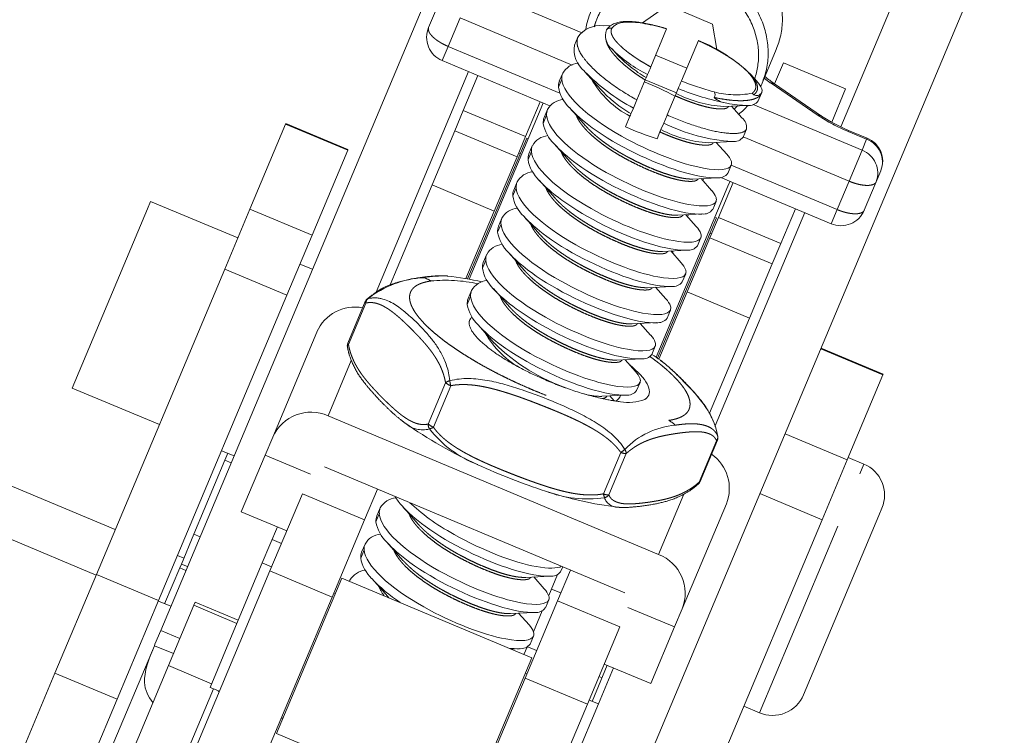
# Model space of a CAD drawing. Header units: millimetres. Extents: x 84 to 331, y 91 to 240.
# Tile 7 of 12: x 300 to 314, y 102 to 113. Entities that reach past the tile are written whole.
import ezdxf

# ---------------------------------------------------------------- set-up
doc = ezdxf.new("R2010")
doc.units = ezdxf.units.MM
doc.header["$MEASUREMENT"] = 0
doc.linetypes.add('DASHEDBIDOT', pattern=[12.4, 3, -3, 0.2, -3, 0.2, -3])
doc.layers.add('Layer0000', color=7, linetype='Continuous', lineweight=20)

msp = doc.modelspace()

# ---------------------------------------------------------------- linework, layer by layer
at = {"layer": 'Layer0000', "color": 7, "linetype": 'Continuous', "lineweight": 20}
for p, q in [((301.618, 103.933), (307.292, 117.452)), ((311.692, 111.397), (313.194, 114.976)), ((314.116, 114.589), (308.567, 101.368)), ((305.587, 112.872), (305.763, 113.293)), ((308.757, 112.939), (309.129, 113.2)), ((309.129, 113.2), (309.794, 112.92)), ((308.767, 112.937), (308.765, 112.945)), ((309.794, 112.92), (309.856, 112.543)), ((308.286, 112.902), (308.174, 112.897)), ((308.877, 112.288), (309.113, 112.85)), ((309.113, 112.85), (309.114, 112.853)), ((307.799, 112.73), (307.749, 112.61)), ((309.583, 112.677), (309.331, 112.078)), ((309.584, 112.68), (309.583, 112.677)), ((308.304, 112.554), (308.361, 112.489)), ((310.526, 112.044), (310.737, 112.547)), ((305.787, 112.381), (307.384, 111.711)), ((309.41, 112.267), (308.949, 112.46)), ((310.712, 112.035), (310.843, 112.347)), ((311.765, 111.96), (310.843, 112.347)), ((306.179, 112.217), (304.807, 108.947)), ((307.574, 112.193), (307.523, 112.073)), ((307.898, 112.221), (308.136, 111.952)), ((310.454, 112.068), (310.356, 112.178)), ((306.1, 111.641), (306.317, 112.158)), ((308.795, 112.093), (308.671, 111.797)), ((308.81, 112.127), (308.795, 112.093)), ((309.257, 111.901), (308.796, 112.095)), ((308.83, 112.175), (308.81, 112.127)), ((311.408, 111.559), (310.713, 112.035)), ((309.284, 111.965), (309.254, 111.894)), ((310.519, 111.898), (310.471, 111.783)), ((310.519, 111.898), (310.522, 111.909)), ((310.526, 111.919), (310.523, 111.908)), ((311.765, 111.96), (311.558, 111.466)), ((307.24, 111.771), (307.022, 111.254)), ((307.286, 111.752), (307.255, 111.678)), ((308.671, 111.797), (308.62, 111.676)), ((309.239, 111.859), (309.12, 111.574)), ((305.974, 111.339), (306.1, 111.641)), ((307.255, 111.678), (306.189, 109.139)), ((307.348, 111.656), (307.298, 111.536)), ((307.672, 111.684), (307.911, 111.415)), ((308.584, 111.591), (308.62, 111.677)), ((309.954, 111.699), (310.313, 111.717)), ((310.228, 111.531), (310.074, 111.705)), ((308.503, 111.398), (308.57, 111.556)), ((309.069, 111.454), (309.029, 111.357)), ((309.069, 111.453), (309.119, 111.573)), ((303.466, 111.438), (302.937, 110.178)), ((303.47, 111.447), (303.466, 111.438)), ((303.47, 111.447), (304.392, 111.06)), ((305.637, 110.537), (305.974, 111.339)), ((309.014, 111.322), (308.972, 111.222)), ((310.296, 111.366), (310.245, 111.246)), ((311.807, 111.346), (312.082, 111.23)), ((307.04, 111.232), (306.335, 109.551)), ((307.022, 111.254), (306.896, 110.952)), ((307.063, 111.222), (307.04, 111.232)), ((309.729, 111.162), (310.087, 111.181)), ((310.003, 110.994), (309.849, 111.168)), ((303.86, 109.791), (304.388, 111.051)), ((304.388, 111.051), (304.392, 111.06)), ((306.943, 111.001), (306.92, 111.011)), ((307.123, 111.119), (307.073, 110.999)), ((307.447, 111.147), (307.685, 110.878)), ((306.896, 110.952), (306.559, 110.15)), ((310.071, 110.829), (310.02, 110.709)), ((312.287, 110.748), (312.218, 110.584)), ((306.898, 110.582), (306.847, 110.462)), ((307.222, 110.61), (307.46, 110.341)), ((309.503, 110.625), (309.862, 110.644)), ((309.778, 110.457), (309.624, 110.631)), ((309.663, 110.633), (309.65, 110.602)), ((309.915, 110.648), (311.55, 109.962)), ((310.021, 110.517), (310.052, 110.591)), ((312.218, 110.584), (312.041, 110.163)), ((305.015, 109.054), (305.637, 110.537)), ((308.957, 107.982), (310.021, 110.517)), ((309.881, 110.054), (310.098, 110.572)), ((301.422, 110.185), (301.468, 110.293)), ((301.468, 110.293), (302.759, 109.751)), ((309.845, 110.293), (309.795, 110.173)), ((300.307, 107.527), (301.422, 110.185)), ((302.937, 110.178), (302.565, 109.29)), ((306.559, 110.15), (306.139, 109.148)), ((311.02, 110.185), (310.803, 109.667)), ((306.672, 110.046), (306.622, 109.926)), ((306.996, 110.074), (307.235, 109.804)), ((309.147, 108.37), (309.852, 110.051)), ((309.278, 110.088), (309.637, 110.107)), ((309.552, 109.921), (309.398, 110.095)), ((309.438, 110.097), (309.424, 110.065)), ((309.754, 109.753), (309.881, 110.054)), ((309.852, 110.051), (309.829, 110.061)), ((309.831, 106.965), (311.158, 110.127)), ((303.487, 108.903), (303.86, 109.791)), ((309.418, 108.951), (309.754, 109.753)), ((309.62, 109.756), (309.569, 109.636)), ((309.779, 109.811), (309.756, 109.821)), ((309.053, 109.551), (309.412, 109.57)), ((309.327, 109.384), (309.173, 109.558)), ((309.212, 109.56), (309.199, 109.528)), ((310.803, 109.667), (310.676, 109.366)), ((306.335, 109.551), (306.164, 109.144)), ((306.447, 109.509), (306.397, 109.389)), ((306.771, 109.537), (307.009, 109.267)), ((302.565, 109.29), (300.665, 104.764)), ((303.681, 109.364), (303.865, 109.287)), ((310.676, 109.366), (310.34, 108.564)), ((309.395, 109.219), (309.344, 109.099)), ((306.222, 108.972), (306.171, 108.852)), ((306.546, 109), (306.784, 108.731)), ((308.827, 109.014), (309.186, 109.033)), ((309.102, 108.847), (308.948, 109.021)), ((301.587, 104.377), (303.487, 108.903)), ((308.999, 107.953), (309.418, 108.951)), ((304.389, 108.194), (304.647, 108.807)), ((309.169, 108.682), (309.119, 108.562)), ((310.34, 108.564), (309.747, 107.152)), ((306.32, 108.463), (306.559, 108.194)), ((308.602, 108.478), (308.961, 108.496)), ((308.876, 108.31), (308.722, 108.484)), ((303.277, 106.8), (303.93, 108.357)), ((308.978, 107.967), (309.147, 108.37)), ((308.944, 108.145), (308.894, 108.025)), ((311.4, 108.119), (312.322, 107.732)), ((308.377, 107.941), (308.736, 107.959)), ((308.651, 107.773), (308.497, 107.947)), ((311.789, 106.462), (312.318, 107.722)), ((312.318, 107.722), (312.322, 107.732)), ((300.307, 107.527), (301.598, 106.985)), ((308.719, 107.608), (308.668, 107.488)), ((308.151, 107.404), (308.51, 107.422)), ((308.337, 107.336), (308.272, 107.41)), ((308.428, 107.418), (308.427, 107.415)), ((308.431, 107.414), (308.432, 107.419)), ((304.098, 107.116), (308.994, 105.061)), ((303.164, 106.531), (303.277, 106.8)), ((309.608, 106.14), (309.866, 106.753)), ((302.52, 106.598), (302.704, 106.521)), ((302.569, 106.458), (302.612, 106.559)), ((302.811, 105.691), (303.164, 106.531)), ((311.804, 106.497), (312.035, 106.4)), ((302.108, 105.358), (302.569, 106.458)), ((308.493, 104.492), (304.043, 106.359)), ((311.417, 105.575), (311.789, 106.462)), ((300.944, 105.429), (298.819, 106.321)), ((303.235, 104.815), (303.716, 105.96)), ((304.829, 106.029), (304.638, 105.573)), ((305.194, 105.779), (305.432, 105.509)), ((309.998, 105.811), (309.344, 104.254)), ((302.811, 105.691), (303.485, 105.409)), ((304.87, 105.751), (304.819, 105.631)), ((312.257, 105.638), (311.141, 102.98)), ((312.302, 105.746), (312.257, 105.638)), ((304.638, 105.573), (304.157, 104.428)), ((309.517, 101.049), (311.417, 105.575)), ((301.923, 104.917), (302.108, 105.358)), ((303.346, 105.467), (303.122, 104.933)), ((299.371, 105.297), (300.662, 104.755)), ((304.645, 105.214), (304.594, 105.094)), ((304.969, 105.242), (305.207, 104.972)), ((301.959, 105.003), (301.867, 105.042)), ((301.899, 104.86), (301.923, 104.917)), ((303.122, 104.933), (302.652, 103.812)), ((303.26, 104.875), (303.122, 104.933)), ((300.665, 104.764), (300.051, 103.299)), ((301.676, 104.33), (301.899, 104.86)), ((301.899, 104.86), (301.991, 104.822)), ((301.899, 101.631), (303.235, 104.815)), ((307.025, 104.72), (307.384, 104.738)), ((307.496, 104.761), (307.366, 104.449)), ((307.496, 104.373), (307.688, 104.829)), ((307.573, 104.878), (307.542, 104.804)), ((304.302, 104.709), (303.714, 103.308)), ((307.115, 103.528), (304.302, 104.709)), ((304.419, 104.677), (304.413, 104.662)), ((304.414, 104.662), (304.419, 104.677)), ((304.743, 104.705), (304.981, 104.436)), ((307.299, 104.552), (307.145, 104.726)), ((304.206, 104.478), (304.183, 104.488)), ((307.407, 104.547), (307.545, 104.489)), ((300.973, 102.912), (301.587, 104.377)), ((301.584, 104.368), (301.768, 104.291)), ((301.732, 103.412), (302.107, 104.306)), ((302.107, 104.306), (302.127, 104.354)), ((302.127, 104.354), (302.766, 104.085)), ((304.157, 104.428), (302.821, 101.244)), ((307.016, 103.228), (307.496, 104.373)), ((307.367, 104.387), (307.316, 104.267)), ((306.799, 104.183), (307.158, 104.201)), ((307.074, 104.015), (306.92, 104.189)), ((307.271, 104.224), (307.14, 103.912)), ((309.231, 103.985), (309.344, 104.254)), ((301.532, 103.728), (301.618, 103.933)), ((301.618, 103.933), (301.9, 103.814)), ((308.418, 103.986), (307.938, 102.841)), ((308.879, 103.145), (309.231, 103.985)), ((301.523, 103.707), (301.532, 103.728)), ((302.652, 103.812), (302.348, 103.089)), ((307.141, 103.85), (307.091, 103.73)), ((301.523, 103.707), (300.814, 102.016)), ((306.806, 103.658), (306.933, 103.664)), ((307.046, 103.687), (306.999, 103.577)), ((306.527, 102.128), (307.115, 103.528)), ((308.187, 103.435), (308.879, 103.145)), ((300.051, 103.299), (297.769, 97.864)), ((301.732, 103.412), (301.121, 101.958)), ((303.714, 103.308), (303.335, 102.404)), ((307.041, 103.288), (307.018, 103.298)), ((308.009, 102.882), (308.233, 103.416)), ((308.101, 102.843), (308.325, 103.377)), ((305.679, 100.044), (307.016, 103.228)), ((301.813, 101.667), (302.4, 103.067)), ((302.486, 103.031), (302.348, 103.089)), ((298.696, 97.487), (300.973, 102.912)), ((308.101, 102.843), (307.631, 101.723)), ((308.101, 102.843), (307.963, 102.901)), ((307.938, 102.841), (306.601, 99.657)), ((310.256, 102.809), (310.487, 102.712)), ((303.404, 102.633), (303.427, 102.623)), ((303.432, 102.634), (303.409, 102.644)), ((306.147, 101.223), (303.335, 102.404))]:
    msp.add_line(p, q, dxfattribs=at)
at = {"layer": 'Layer0000', "color": 251, "linetype": 'DASHEDBIDOT', "lineweight": 5, "true_color": 0x606060}
for p, q in [((306.245, 113.471), (307.848, 112.798)), ((306.052, 113.012), (305.875, 112.591)), ((307.714, 112.315), (306.052, 113.012)), ((305.875, 112.591), (305.787, 112.381)), ((305.875, 112.591), (307.531, 111.896)), ((307.56, 112.106), (307.51, 111.986)), ((311.358, 111.568), (310.662, 112.044)), ((307.022, 111.254), (306.1, 111.641)), ((310.395, 111.729), (312.008, 111.052)), ((307.284, 111.449), (307.335, 111.569)), ((303.466, 111.438), (304.388, 111.051)), ((305.974, 111.339), (306.896, 110.952)), ((311.8, 111.33), (311.807, 111.346)), ((312.076, 111.215), (311.8, 111.33)), ((311.815, 110.593), (310.248, 111.251)), ((312.008, 111.052), (312.076, 111.215)), ((312.076, 111.215), (312.082, 111.23)), ((307.059, 110.912), (307.11, 111.032)), ((312.008, 111.052), (311.815, 110.593)), ((310.071, 110.83), (311.638, 110.172)), ((311.638, 110.172), (311.815, 110.593)), ((306.559, 110.15), (305.637, 110.537)), ((306.834, 110.375), (306.884, 110.495)), ((302.937, 110.178), (303.86, 109.791)), ((311.638, 110.172), (311.55, 109.962)), ((310.803, 109.667), (309.881, 110.054)), ((306.609, 109.838), (306.659, 109.958)), ((309.754, 109.753), (310.676, 109.366)), ((306.383, 109.301), (306.434, 109.421)), ((302.565, 109.29), (303.487, 108.903)), ((306.158, 108.765), (306.208, 108.885)), ((310.34, 108.564), (309.418, 108.951)), ((304.657, 108.786), (304.399, 108.173)), ((311.396, 108.109), (312.318, 107.722)), ((304.441, 107.934), (304.098, 107.116)), ((305.58, 106.993), (305.837, 107.606)), ((305.914, 107.561), (305.657, 106.947)), ((309.87, 106.813), (309.872, 106.808)), ((310.867, 106.849), (311.789, 106.462)), ((309.595, 106.133), (309.852, 106.746)), ((303.837, 106.249), (303.164, 106.531)), ((308.176, 105.958), (308.433, 106.572)), ((308.514, 106.555), (308.256, 105.942)), ((302.569, 106.458), (302.662, 106.42)), ((311.974, 106.257), (312.035, 106.4)), ((310.487, 102.712), (311.974, 106.257)), ((303.716, 105.96), (304.638, 105.573)), ((308.994, 105.061), (309.369, 105.953)), ((310.495, 105.962), (311.417, 105.575)), ((304.806, 105.543), (304.856, 105.663)), ((302.108, 105.358), (302.2, 105.32)), ((303.269, 105.282), (303.407, 105.224)), ((304.581, 105.006), (304.631, 105.127)), ((302.015, 104.879), (301.923, 104.917)), ((300.665, 104.764), (301.587, 104.377)), ((304.157, 104.428), (303.235, 104.815)), ((302.107, 104.306), (302.746, 104.038)), ((304.998, 104.417), (304.981, 104.436)), ((307.496, 104.373), (308.418, 103.986)), ((309.231, 103.985), (308.54, 104.275)), ((301.523, 103.707), (301.806, 103.589)), ((307.055, 103.692), (307.187, 103.637)), ((300.051, 103.299), (300.973, 102.912)), ((302.371, 103.143), (301.732, 103.412)), ((307.938, 102.841), (307.016, 103.228)), ((308.11, 103.25), (308.156, 103.231))]:
    msp.add_line(p, q, dxfattribs=at)
at = {"layer": 'Layer0000', "color": 7, "linetype": 'Continuous', "lineweight": 20}
for centre, radius, start, end in [((309.063, 112.659), 1.163, 157.2438, 170.9685), ((305.932, 112.727), 0.375, 157.2318, 247.232), ((308.127, 112.498), 0.401, 83.2685, 144.7386), ((308.452, 112.748), 0.245, 159.3915, 232.4719), ((308.681, 110.436), 2.416, 46.1247, 68.0871), ((308.15, 112.541), 0.407, 170.2341, 231.7126), ((307.833, 112.044), 0.299, 95.3542, 150.1753), ((307.75, 112.121), 0.19, 157.8372, 184.6491), ((309.966, 114.214), 2.872, 223.9456, 242.0699), ((307.749, 112.695), 1.2, 334.2934, 340.1747), ((307.7, 112.001), 0.19, 157.7579, 184.5987), ((307.057, 107.725), 4.669, 62.1638, 68.306), ((313.166, 110.402), 4.185, 156.3929, 158.0715), ((310.239, 111.856), 0.302, 20.0703, 44.4935), ((309.458, 112.493), 1.159, 334.7071, 337.2317), ((311.734, 113.536), 1.815, 230.0641, 235.7792), ((308.058, 112.085), 0.558, 190.2608, 226.1211), ((308.811, 112.06), 0.473, 334.9499, 339.5137), ((309.74, 111.874), 0.0894, 332.6026, 27.9144), ((310.294, 111.776), 0.147, 42.1109, 54.9145), ((310.447, 111.947), 0.085, 238.2989, 333.0802), ((310.432, 111.931), 0.0943, 352.4286, 17.7549), ((307.607, 111.508), 0.298, 95.4405, 150.2073), ((310.033, 112.06), 0.312, 226.7013, 265.0604), ((310.292, 112.962), 1.246, 256.7203, 270.9222), ((310.334, 111.886), 0.171, 262.6828, 322.9779), ((307.524, 111.584), 0.19, 157.8372, 184.6491), ((309.388, 112.481), 1.095, 311.5103, 315.2777), ((309.422, 112.521), 1.205, 309.0264, 318.1082), ((307.474, 111.464), 0.19, 157.7603, 184.5959), ((307.833, 111.548), 0.558, 190.2608, 226.1211), ((309.018, 111.388), 0.479, 154.9778, 159.4858), ((310.242, 113.787), 2.611, 243.3155, 266.6122), ((310.119, 111.39), 0.179, 352.3767, 52.0908), ((312.675, 113.444), 2.271, 236.1099, 247.525), ((310.115, 114.987), 3.934, 245.8113, 253.1037), ((308.595, 111.519), 0.463, 334.9, 339.5636), ((307.382, 110.971), 0.298, 95.4405, 150.2073), ((310.11, 111.35), 0.17, 262.4599, 322.7028), ((311.944, 110.887), 0.37, 338.2223, 68.0049), ((307.299, 111.047), 0.19, 157.8372, 184.6491), ((307.249, 110.927), 0.19, 157.7603, 184.5959), ((307.608, 111.011), 0.558, 190.2608, 226.1211), ((309.788, 110.783), 0.302, 20.0703, 44.4938), ((309.992, 110.859), 0.084, 339.3689, 18.9982), ((307.156, 110.434), 0.298, 95.4405, 150.2073), ((307.074, 110.511), 0.19, 157.8372, 184.6491), ((309.883, 110.813), 0.171, 262.7711, 322.9322), ((307.024, 110.39), 0.19, 157.7603, 184.5959), ((309.563, 110.246), 0.302, 20.0703, 44.4938), ((307.382, 110.474), 0.558, 190.2608, 226.1211), ((309.766, 110.322), 0.084, 339.3689, 18.9982), ((306.931, 109.897), 0.298, 95.4405, 150.2073), ((309.658, 110.276), 0.171, 262.7711, 322.9322), ((311.695, 110.308), 0.375, 247.2317, 337.2318), ((306.848, 109.974), 0.19, 157.8372, 184.6491), ((306.798, 109.854), 0.19, 157.7603, 184.5959), ((309.337, 109.709), 0.302, 20.0703, 44.4938), ((307.157, 109.938), 0.558, 190.2608, 226.1211), ((309.541, 109.785), 0.084, 339.3689, 18.9982), ((306.706, 109.36), 0.298, 95.4405, 150.2073), ((309.433, 109.739), 0.171, 262.7711, 322.9322), ((306.623, 109.437), 0.19, 157.8372, 184.6491), ((306.573, 109.317), 0.19, 157.7603, 184.5959), ((306.932, 109.401), 0.558, 190.2608, 226.1211), ((309.112, 109.172), 0.302, 20.0703, 44.4938), ((309.316, 109.248), 0.084, 339.3689, 18.9982), ((305.349, 104.573), 4.643, 77.1732, 83.6094), ((306.48, 108.824), 0.298, 95.4405, 150.2073), ((306.398, 108.9), 0.19, 157.8372, 184.6491), ((309.207, 109.202), 0.171, 262.7711, 322.9322), ((304.737, 108.769), 0.098, 132.1265, 157.2301), ((306.348, 108.78), 0.19, 157.7603, 184.5959), ((308.887, 108.635), 0.302, 20.0703, 44.4938), ((304.494, 108.111), 0.615, 79.2801, 156.384), ((306.707, 108.864), 0.558, 190.2608, 226.1211), ((309.09, 108.711), 0.084, 339.3689, 18.9982), ((308.982, 108.665), 0.171, 262.7711, 322.9322), ((308.661, 108.098), 0.302, 20.0703, 44.4938), ((304.48, 108.156), 0.098, 157.2325, 189.8487), ((308.865, 108.174), 0.084, 339.3689, 18.9982), ((308.757, 108.128), 0.171, 262.7711, 322.9322), ((306.121, 103.901), 4.97, 54.3169, 56.0867), ((308.436, 107.561), 0.302, 20.0703, 44.4938), ((308.64, 107.638), 0.084, 339.3689, 18.9982), ((308.268, 107.487), 0.178, 300.2939, 335.8785), ((308.531, 107.592), 0.171, 262.7711, 322.9322), ((308.737, 107.462), 0.118, 296.5582, 315.5702), ((308.548, 108.001), 0.688, 259.8846, 290.6077), ((303.846, 106.547), 0.622, 66.063, 156.0132), ((309.143, 112.577), 6.802, 234.9367, 245.4418), ((309.775, 106.791), 0.098, 337.2325, 9.8486), ((309.427, 106.04), 0.615, 338.0839, 55.179), ((310.373, 115.297), 9.788, 245.5051, 251.8162), ((311.841, 105.939), 0.5, 337.2318, 67.2318), ((309.518, 106.178), 0.098, 312.1334, 337.2258), ((305.865, 106.389), 0.908, 210.9739, 222.2814), ((309.067, 111.324), 5.605, 251.8285, 263.0604), ((305.128, 105.602), 0.298, 95.4405, 150.2073), ((304.996, 105.559), 0.19, 157.7603, 184.5959), ((305.046, 105.679), 0.19, 157.8372, 184.6491), ((305.355, 105.643), 0.558, 190.2608, 226.1211), ((304.903, 105.065), 0.298, 95.4405, 150.2073), ((304.82, 105.142), 0.19, 157.8372, 184.6491), ((304.77, 105.022), 0.19, 157.7603, 184.5959), ((308.765, 104.483), 0.622, 338.4493, 68.4018), ((305.129, 105.106), 0.558, 190.2608, 226.1211), ((304.678, 104.529), 0.298, 95.4405, 150.2073), ((307.405, 104.907), 0.171, 262.7711, 322.9322), ((306.476, 106.325), 2.373, 223.0898, 236.4918), ((307.084, 104.34), 0.302, 20.0703, 44.4938), ((307.288, 104.416), 0.084, 339.3689, 18.9982), ((307.179, 104.37), 0.171, 262.7711, 322.9322), ((306.859, 103.803), 0.302, 20.0703, 44.4938), ((307.063, 103.88), 0.084, 339.3689, 18.9982), ((306.954, 103.833), 0.171, 262.7711, 322.9322), ((306.898, 104.581), 0.919, 262.3136, 272.1646), ((302.564, 103.129), 0.133, 222.8419, 232.5011), ((310.68, 103.173), 0.5, 247.2318, 337.2318)]:
    msp.add_arc(centre, radius, start, end, dxfattribs=at)
at = {"layer": 'Layer0000', "color": 251, "linetype": 'DASHEDBIDOT', "lineweight": 5, "true_color": 0x606060}
for centre, radius, start, end in [((308.275, 112.801), 0.0618, 65.4849, 147.2802), ((309.714, 113.957), 1.99, 224.8528, 243.6023), ((309.86, 113.891), 2.052, 223.0918, 239.2206), ((309.207, 112.786), 1.385, 209.4398, 242.618), ((310.877, 115.928), 4.149, 248.1264, 255.2241), ((311.907, 113.867), 2.208, 232.3242, 235.6575), ((310.676, 111.976), 0.0694, 57.9803, 101.6764), ((309.635, 113.354), 2.052, 223.0918, 239.2206), ((310.072, 113.475), 1.78, 242.6425, 266.2077), ((310.737, 115.526), 3.847, 247.792, 259.0375), ((310.141, 113.078), 1.205, 254.5049, 281.3591), ((311.372, 111.5), 0.0694, 57.9737, 101.6771), ((312.764, 113.658), 2.519, 236.0552, 247.4991), ((309.846, 112.938), 1.78, 242.6425, 266.2077), ((311.948, 110.876), 0.362, 339.5759, 69.2886), ((311.878, 110.713), 0.363, 339.2385, 69.1069), ((305.601, 107.678), 1.487, 93.3964, 128.0225), ((305.799, 107.611), 1.577, 87.5738, 100.4317), ((305.327, 108.616), 0.578, 59.543, 71.1768), ((305.833, 106.845), 2.279, 77.7566, 95.3864), ((304.748, 108.783), 0.0917, 133.6079, 178.0459), ((304.693, 108.818), 0.0326, 104.0757, 131.6638), ((304.669, 108.805), 0.0227, 173.9436, 236.2057), ((307.613, 109.014), 1.364, 209.2726, 242.2677), ((304.421, 108.142), 0.038, 125.024, 183.3801), ((304.412, 108.192), 0.0227, 173.9436, 236.2057), ((308.615, 110.291), 2.937, 225.5548, 250.9813), ((305.928, 107.492), 0.145, 100.9577, 128.4684), ((305.996, 107.789), 0.242, 228.9953, 250.2354), ((306.855, 107.78), 0.966, 188.6587, 193.137), ((308.145, 108.335), 0.932, 254.0552, 270.3768), ((308.16, 107.453), 0.082, 267.4232, 326.9728), ((308.641, 107.621), 0.301, 299.4128, 306.8072), ((305.501, 107.303), 0.396, 227.8357, 284.3925), ((305.699, 106.986), 0.119, 176.5875, 213.8156), ((305.739, 107.176), 0.242, 228.9953, 250.2354), ((305.522, 107.15), 0.244, 288.6659, 303.6929), ((309.354, 105.782), 1.2, 95.3492, 135.8734), ((308.828, 106.508), 0.625, 48.5003, 59.5404), ((306.914, 107.949), 1.669, 218.0738, 249.0073), ((309.784, 106.8), 0.087, 321.5912, 8.8839), ((309.852, 106.762), 0.0157, 270.0257, 327.5516), ((308.225, 106.905), 0.393, 302.0032, 312.8676), ((308.51, 106.741), 0.186, 245.5452, 271.0732), ((308.404, 106.552), 0.11, 1.5886, 36.2678), ((309.557, 106.132), 0.038, 314.4991, 0.5409), ((309.595, 106.148), 0.0157, 270.0257, 327.5516), ((307.939, 107.597), 1.715, 248.8217, 278.5044), ((308.622, 106.055), 0.456, 192.2111, 199.6476), ((308.253, 106.127), 0.186, 245.5451, 271.0732), ((308.169, 106.009), 0.11, 281.9719, 322.3184), ((308.388, 105.966), 0.206, 198.3442, 270.4775), ((305.329, 104.775), 0.517, 201.0364, 219.5167)]:
    msp.add_arc(centre, radius, start, end, dxfattribs=at)
at = {"layer": 'Layer0000', "color": 7, "linetype": 'Continuous', "lineweight": 20}
for points, weights, knots in [([(310.737, 112.547), (311.226, 113.711), (309.958, 114.243), (308.69, 114.775), (308.202, 113.611)], [1, 0.707106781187, 1, 0.707106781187, 1], [0.25, 0.25, 0.25, 0.5, 0.5, 0.75, 0.75, 0.75]), ([(307.991, 113.109), (308.479, 114.273), (309.747, 113.74), (311.015, 113.208), (310.526, 112.044)], [1, 0.707106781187, 1, 0.707106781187, 1], [0.25, 0.25, 0.25, 0.5, 0.5, 0.75, 0.75, 0.75]), ([(310.416, 112.11), (310.77, 113.133), (309.683, 113.589), (308.531, 114.073), (308.087, 113.015), (308.059, 112.95), (308.041, 112.882)], [0.976771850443, 0.719221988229, 1, 0.707106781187, 1, 0.975205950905, 0.954609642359], [0.260341, 0.260341, 0.260341, 0.5, 0.5, 0.75, 0.75, 0.771163, 0.771163, 0.771163]), ([(307.799, 112.73), (307.757, 112.629), (307.84, 112.486), (308.036, 112.152), (308.671, 111.797)], [0.934826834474, 0.94403648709, 1, 0.87787852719, 0.978391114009], [0.023169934, 0.023169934, 0.023169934, 0.024508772, 0.024508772, 0.027430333, 0.027430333, 0.027430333]), ([(309.12, 111.574), (309.645, 111.343), (309.992, 111.306), (310.259, 111.278), (310.296, 111.366)], [0.948693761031, 0.900602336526, 1, 0.921988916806, 0.934826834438], [0.028541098, 0.028541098, 0.028541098, 0.030919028, 0.030919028, 0.032785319, 0.032785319, 0.032785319])]:
    msp.add_rational_spline(points, weights, degree=2, knots=knots, dxfattribs=at)
for points, degree, knots in [([(309.114, 112.853), (308.99, 112.89), (308.71, 112.953), (308.336, 112.973), (308.231, 112.847), (308.223, 112.834)], 2, [0.0563516, 0.0563516, 0.0563516, 0.2333917, 0.4846762, 0.9425791, 1, 1, 1]), ([(310.07, 110.829), (310.041, 110.76), (309.896, 110.742), (309.328, 110.846), (308.867, 111.023), (307.937, 111.545), (307.575, 111.88), (307.56, 112.106)], 3, [0.0547406, 0.0547406, 0.0547406, 0.0547406, 0.2879669, 0.2879669, 0.6122812, 0.6122812, 1, 1, 1, 1]), ([(307.672, 111.683), (307.756, 111.588), (307.871, 111.487), (308.384, 111.112), (308.882, 110.875), (309.542, 110.668), (309.735, 110.636), (309.862, 110.643)], 3, [0.1507386, 0.1507386, 0.1507386, 0.1507386, 0.279072, 0.279072, 0.6200505, 0.6200505, 0.8134009, 0.8134009, 0.8134009, 0.8134009]), ([(309.845, 110.292), (309.816, 110.223), (309.67, 110.205), (309.103, 110.309), (308.642, 110.486), (307.712, 111.008), (307.35, 111.343), (307.335, 111.569)], 3, [0.0547406, 0.0547406, 0.0547406, 0.0547406, 0.2879669, 0.2879669, 0.6122812, 0.6122812, 1, 1, 1, 1]), ([(309.62, 109.755), (309.591, 109.686), (309.445, 109.668), (308.877, 109.772), (308.416, 109.949), (307.487, 110.471), (307.125, 110.806), (307.11, 111.032)], 3, [0.0547406, 0.0547406, 0.0547406, 0.0547406, 0.2879669, 0.2879669, 0.6122812, 0.6122812, 1, 1, 1, 1]), ([(307.447, 111.146), (307.531, 111.051), (307.646, 110.95), (308.158, 110.575), (308.657, 110.338), (309.316, 110.131), (309.51, 110.099), (309.636, 110.106)], 3, [0.1507386, 0.1507386, 0.1507386, 0.1507386, 0.279072, 0.279072, 0.6200505, 0.6200505, 0.8134009, 0.8134009, 0.8134009, 0.8134009]), ([(307.221, 110.609), (307.306, 110.514), (307.421, 110.414), (307.933, 110.039), (308.431, 109.801), (309.091, 109.594), (309.285, 109.562), (309.411, 109.569)], 3, [0.1507386, 0.1507386, 0.1507386, 0.1507386, 0.279072, 0.279072, 0.6200505, 0.6200505, 0.8134009, 0.8134009, 0.8134009, 0.8134009]), ([(309.394, 109.219), (309.365, 109.149), (309.22, 109.131), (308.652, 109.235), (308.191, 109.413), (307.261, 109.934), (306.899, 110.27), (306.884, 110.495)], 3, [0.0547406, 0.0547406, 0.0547406, 0.0547406, 0.2879669, 0.2879669, 0.6122812, 0.6122812, 1, 1, 1, 1]), ([(306.996, 110.073), (307.08, 109.978), (307.196, 109.877), (307.708, 109.502), (308.206, 109.264), (308.866, 109.058), (309.059, 109.025), (309.186, 109.032)], 3, [0.1507386, 0.1507386, 0.1507386, 0.1507386, 0.279072, 0.279072, 0.6200505, 0.6200505, 0.8134009, 0.8134009, 0.8134009, 0.8134009]), ([(309.169, 108.682), (309.14, 108.613), (308.994, 108.595), (308.427, 108.698), (307.966, 108.876), (307.036, 109.397), (306.674, 109.733), (306.659, 109.958)], 3, [0.0547406, 0.0547406, 0.0547406, 0.0547406, 0.2879669, 0.2879669, 0.6122812, 0.6122812, 1, 1, 1, 1]), ([(308.944, 108.145), (308.915, 108.076), (308.769, 108.058), (308.201, 108.161), (307.74, 108.339), (306.811, 108.861), (306.449, 109.196), (306.434, 109.421)], 3, [0.0547406, 0.0547406, 0.0547406, 0.0547406, 0.2879669, 0.2879669, 0.6122812, 0.6122812, 1, 1, 1, 1]), ([(306.771, 109.536), (306.855, 109.441), (306.97, 109.34), (307.482, 108.965), (307.981, 108.728), (308.64, 108.521), (308.834, 108.489), (308.96, 108.495)], 3, [0.1507386, 0.1507386, 0.1507386, 0.1507386, 0.279072, 0.279072, 0.6200505, 0.6200505, 0.8134009, 0.8134009, 0.8134009, 0.8134009]), ([(305.865, 109.187), (305.783, 109.195), (305.521, 109.177), (305.189, 109.118), (304.857, 109), (304.671, 108.842)], 2, [0, 0, 0, 0.1506065, 0.4783204, 0.7387654, 0.9999999, 0.9999999, 0.9999999]), ([(306.545, 108.999), (306.63, 108.904), (306.745, 108.803), (307.257, 108.428), (307.755, 108.191), (308.415, 107.984), (308.609, 107.952), (308.735, 107.958)], 3, [0.1507386, 0.1507386, 0.1507386, 0.1507386, 0.279072, 0.279072, 0.6200505, 0.6200505, 0.8134009, 0.8134009, 0.8134009, 0.8134009]), ([(308.718, 107.608), (308.689, 107.539), (308.544, 107.521), (307.976, 107.625), (307.515, 107.802), (306.585, 108.324), (306.223, 108.659), (306.208, 108.885)], 3, [0.0547406, 0.0547406, 0.0547406, 0.0547406, 0.2879669, 0.2879669, 0.6122812, 0.6122812, 1, 1, 1, 1]), ([(308.427, 107.324), (308.16, 107.356), (307.491, 107.562), (306.945, 107.817), (306.469, 108.103), (306.217, 108.365), (306.17, 108.53), (306.231, 108.577)], 2, [0, 0, 0, 0.1875, 0.375, 0.5, 0.6875, 0.8125, 0.9356657, 0.9356657, 0.9356657]), ([(306.32, 108.462), (306.405, 108.367), (306.52, 108.266), (307.032, 107.891), (307.53, 107.654), (308.19, 107.447), (308.383, 107.415), (308.51, 107.421)], 3, [0.1507386, 0.1507386, 0.1507386, 0.1507386, 0.279072, 0.279072, 0.6200505, 0.6200505, 0.8134009, 0.8134009, 0.8134009, 0.8134009]), ([(304.383, 108.139), (304.4, 108.043), (304.483, 107.824), (304.612, 107.63), (304.873, 107.319), (305.159, 107.065), (305.235, 107.01)], 2, [0, 0, 0, 0.102365, 0.272834, 0.412397, 0.855107, 1, 1, 1]), ([(309.872, 106.808), (309.848, 106.938), (309.73, 107.201), (309.555, 107.429), (309.323, 107.678), (309.098, 107.88), (309.02, 107.938)], 2, [0, 0, 0, 0.138861, 0.347861, 0.537853, 0.851154, 1, 1, 1]), ([(308.39, 105.76), (308.458, 105.753), (308.723, 105.767), (309.028, 105.824), (309.262, 105.893), (309.489, 106.021), (309.584, 106.105)], 2, [0, 0, 0, 0.1253918, 0.483319, 0.6659075, 0.8657979, 1, 1, 1]), ([(305.193, 105.778), (305.278, 105.683), (305.393, 105.582), (305.905, 105.207), (306.403, 104.97), (307.063, 104.763), (307.257, 104.731), (307.383, 104.737)], 3, [0.1507386, 0.1507386, 0.1507386, 0.1507386, 0.279072, 0.279072, 0.6200505, 0.6200505, 0.8134009, 0.8134009, 0.8134009, 0.8134009]), ([(307.555, 104.885), (307.493, 104.85), (307.364, 104.846), (306.849, 104.94), (306.388, 105.118), (305.696, 105.506), (305.467, 105.672), (305.31, 105.827)], 3, [0.1067498, 0.1067498, 0.1067498, 0.1067498, 0.2879669, 0.2879669, 0.6122812, 0.6122812, 0.8186078, 0.8186078, 0.8186078, 0.8186078]), ([(307.367, 104.387), (307.337, 104.318), (307.192, 104.3), (306.624, 104.403), (306.163, 104.581), (305.233, 105.103), (304.871, 105.438), (304.856, 105.663)], 3, [0.0547406, 0.0547406, 0.0547406, 0.0547406, 0.2879669, 0.2879669, 0.6122812, 0.6122812, 1, 1, 1, 1]), ([(304.968, 105.241), (305.053, 105.146), (305.168, 105.045), (305.68, 104.67), (306.178, 104.433), (306.838, 104.226), (307.031, 104.194), (307.158, 104.2)], 3, [0.1507386, 0.1507386, 0.1507386, 0.1507386, 0.279072, 0.279072, 0.6200505, 0.6200505, 0.8134009, 0.8134009, 0.8134009, 0.8134009]), ([(307.141, 103.85), (307.112, 103.781), (306.966, 103.763), (306.399, 103.867), (305.938, 104.044), (305.008, 104.566), (304.646, 104.901), (304.631, 105.127)], 3, [0.0547406, 0.0547406, 0.0547406, 0.0547406, 0.2879669, 0.2879669, 0.6122812, 0.6122812, 1, 1, 1, 1]), ([(301.502, 102.865), (301.427, 102.951), (301.385, 103.05), (301.367, 103.313), (301.448, 103.527), (301.523, 103.707)], 3, [0.0464386, 0.0464386, 0.0464386, 0.0464386, 0.4582454, 0.4582454, 1, 1, 1, 1])]:
    msp.add_open_spline(points, degree=degree, knots=knots, dxfattribs=at)
at = {"layer": 'Layer0000', "color": 251, "linetype": 'DASHEDBIDOT', "lineweight": 5, "true_color": 0x606060}
for points, degree, knots in [([(308.301, 112.857), (308.334, 112.911), (308.492, 112.99), (308.887, 112.917), (309.113, 112.85)], 3, [0, 0, 0, 0, 0.001315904, 0.002820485, 0.002820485, 0.002820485, 0.002820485]), ([(310.378, 111.896), (310.464, 111.954), (310.372, 112.176), (310.113, 112.386), (309.811, 112.575), (309.583, 112.677)], 2, [0.1714105, 0.1714105, 0.1714105, 0.4214105, 0.6714105, 0.7964105, 1, 1, 1]), ([(305.62, 109.113), (305.289, 109.064), (305.316, 108.711), (305.655, 108.335), (306.257, 107.919), (306.834, 107.627), (307.443, 107.361), (308.25, 107.115), (308.924, 107.016), (309.145, 107.047)], 2, [0, 0, 0, 0.1875, 0.3125, 0.4375, 0.5625, 0.625, 0.75, 0.875, 1, 1, 1]), ([(305.9, 107.635), (305.883, 107.801), (305.786, 108.054), (305.563, 108.348), (305.284, 108.626), (304.986, 108.851), (304.763, 108.872), (304.685, 108.849)], 3, [0.006239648, 0.006239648, 0.006239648, 0.006239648, 0.007275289, 0.00831093, 0.009691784, 0.011072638, 0.011763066, 0.011763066, 0.011763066, 0.011763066]), ([(305.837, 107.606), (305.814, 107.738), (305.751, 107.868), (305.701, 107.968), (305.625, 108.071), (305.566, 108.151), (305.482, 108.243), (305.416, 108.316), (305.25, 108.482), (305.18, 108.546), (305.091, 108.625), (305.02, 108.676), (304.927, 108.742), (304.848, 108.771), (304.745, 108.808), (304.657, 108.786)], 2, [0, 0, 0, 0.125, 0.125, 0.25, 0.25, 0.375, 0.375, 0.5, 0.625, 0.625, 0.75, 0.75, 0.875, 0.875, 1, 1, 1]), ([(304.399, 108.173), (304.422, 108.041), (304.486, 107.911), (304.535, 107.811), (304.612, 107.707), (304.671, 107.628), (304.754, 107.536), (304.821, 107.462), (304.986, 107.297), (305.057, 107.233), (305.145, 107.153), (305.216, 107.103), (305.309, 107.037), (305.389, 107.008), (305.492, 106.971), (305.58, 106.993)], 2, [0, 0, 0, 0.125, 0.125, 0.25, 0.25, 0.375, 0.375, 0.5, 0.625, 0.625, 0.75, 0.75, 0.875, 0.875, 1, 1, 1]), ([(309.145, 107.047), (309.475, 107.096), (309.448, 107.449), (309.126, 107.807), (308.867, 107.993)], 2, [0, 0, 0, 0.1875, 0.3125, 0.425246, 0.425246, 0.425246]), ([(309.02, 107.938), (309.124, 107.863), (309.321, 107.671), (309.633, 107.354), (309.829, 107.04), (309.87, 106.813)], 3, [0.007645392, 0.007645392, 0.007645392, 0.007645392, 0.009001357, 0.010382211, 0.011763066, 0.011763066, 0.011763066, 0.011763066]), ([(308.493, 106.617), (308.394, 106.776), (308.104, 107.013), (307.571, 107.276), (307.031, 107.488), (306.464, 107.658), (306.086, 107.683), (305.9, 107.635)], 3, [0.006239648, 0.006239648, 0.006239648, 0.006239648, 0.007275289, 0.00831093, 0.009691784, 0.010727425, 0.011763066, 0.011763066, 0.011763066, 0.011763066]), ([(308.433, 106.572), (308.348, 106.695), (308.19, 106.811), (308.068, 106.901), (307.895, 106.99), (307.762, 107.06), (307.582, 107.138), (307.437, 107.2), (307.084, 107.339), (306.936, 107.392), (306.75, 107.457), (306.605, 107.497), (306.416, 107.55), (306.263, 107.568), (306.065, 107.591), (305.914, 107.561)], 2, [0, 0, 0, 0.125, 0.125, 0.25, 0.25, 0.375, 0.375, 0.5, 0.625, 0.625, 0.75, 0.75, 0.875, 0.875, 1, 1, 1]), ([(305.657, 106.947), (305.742, 106.824), (305.9, 106.708), (306.023, 106.618), (306.195, 106.529), (306.328, 106.459), (306.509, 106.381), (306.653, 106.319), (307.006, 106.18), (307.155, 106.128), (307.34, 106.062), (307.485, 106.022), (307.674, 105.969), (307.827, 105.951), (308.025, 105.928), (308.176, 105.958)], 2, [0, 0, 0, 0.125, 0.125, 0.25, 0.25, 0.375, 0.375, 0.5, 0.625, 0.625, 0.75, 0.75, 0.875, 0.875, 1, 1, 1]), ([(309.852, 106.746), (309.822, 106.814), (309.689, 106.872), (309.534, 106.882), (309.363, 106.868), (309.176, 106.841), (308.997, 106.805), (308.917, 106.78), (308.814, 106.748), (308.726, 106.703), (308.61, 106.642), (308.514, 106.555)], 2, [0, 0, 0, 0.125, 0.25, 0.375, 0.5, 0.625, 0.75, 0.75, 0.875, 0.875, 1, 1, 1]), ([(308.256, 105.942), (308.287, 105.874), (308.42, 105.815), (308.575, 105.806), (308.745, 105.82), (308.933, 105.846), (309.112, 105.882), (309.192, 105.907), (309.295, 105.939), (309.383, 105.985), (309.499, 106.045), (309.595, 106.133)], 2, [0, 0, 0, 0.125, 0.25, 0.375, 0.5, 0.625, 0.75, 0.75, 0.875, 0.875, 1, 1, 1])]:
    msp.add_open_spline(points, degree=degree, knots=knots, dxfattribs=at)
for points, weights, degree, knots in [([(305.875, 112.591), (305.732, 112.651), (305.648, 112.733), (305.563, 112.816), (305.587, 112.872)], [0.853553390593, 0.853553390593, 1, 0.853553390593, 0.853553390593], 2, [0.2500141, 0.2500141, 0.2500141, 0.5000141, 0.5000141, 0.7500141, 0.7500141, 0.7500141]), ([(308.214, 112.695), (308.219, 112.645), (308.25, 112.587), (308.379, 112.351), (308.795, 112.093)], [0.953165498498, 0.969754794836, 1, 0.886334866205, 0.965538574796], 2, [0.016279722, 0.016279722, 0.016279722, 0.01700329, 0.01700329, 0.019722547, 0.019722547, 0.019722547]), ([(309.239, 111.859), (309.585, 111.704), (309.814, 111.672), (310.008, 111.644), (310.031, 111.703)], [0.941745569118, 0.908826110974, 1, 0.921460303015, 0.935004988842], 2, [0.021232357, 0.021232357, 0.021232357, 0.023413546, 0.023413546, 0.025292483, 0.025292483, 0.025292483]), ([(307.775, 111.568), (307.784, 111.542), (307.8, 111.513), (307.955, 111.229), (308.482, 110.938), (309.01, 110.648), (309.363, 110.598), (309.558, 110.571), (309.581, 110.629)], [0.973295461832, 0.98495914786, 1, 0.866025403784, 1, 0.866025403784, 1, 0.921460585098, 0.935004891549], 2, [0.055105, 0.055105, 0.055105, 0.055464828, 0.055464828, 0.058669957, 0.058669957, 0.061875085, 0.061875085, 0.063754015, 0.063754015, 0.063754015]), ([(309.503, 110.625), (309.453, 110.622), (309.378, 110.633), (309.024, 110.683), (308.497, 110.973), (308.114, 111.184), (307.911, 111.415)], [0.951519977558, 0.968222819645, 1, 0.866025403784, 1, 0.899071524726, 0.950210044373], 2, [0.470393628, 0.470393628, 0.470393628, 0.471153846, 0.471153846, 0.474358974, 0.474358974, 0.476773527, 0.476773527, 0.476773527]), ([(309.014, 111.322), (309.359, 111.167), (309.588, 111.135), (309.783, 111.107), (309.806, 111.166)], [0.941745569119, 0.908826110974, 1, 0.921460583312, 0.935004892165], 2, [0.040463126, 0.040463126, 0.040463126, 0.042644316, 0.042644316, 0.044523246, 0.044523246, 0.044523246]), ([(307.55, 111.031), (307.559, 111.005), (307.574, 110.977), (307.73, 110.692), (308.257, 110.402), (308.784, 110.111), (309.138, 110.061), (309.332, 110.034), (309.355, 110.092)], [0.973295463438, 0.984959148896, 1, 0.866025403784, 1, 0.866025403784, 1, 0.921460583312, 0.935004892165], 2, [0.074335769, 0.074335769, 0.074335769, 0.074695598, 0.074695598, 0.077900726, 0.077900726, 0.081105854, 0.081105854, 0.082984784, 0.082984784, 0.082984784]), ([(309.278, 110.088), (309.227, 110.085), (309.152, 110.096), (308.799, 110.146), (308.272, 110.436), (307.889, 110.647), (307.685, 110.878)], [0.951519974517, 0.968222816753, 1, 0.866025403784, 1, 0.899071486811, 0.950210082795], 2, [0.451162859, 0.451162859, 0.451162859, 0.451923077, 0.451923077, 0.455128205, 0.455128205, 0.457542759, 0.457542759, 0.457542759]), ([(307.324, 110.494), (307.334, 110.468), (307.349, 110.44), (307.504, 110.155), (308.032, 109.865), (308.559, 109.574), (308.912, 109.524), (309.107, 109.497), (309.13, 109.555)], [0.973295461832, 0.98495914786, 1, 0.866025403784, 1, 0.866025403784, 1, 0.9214605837, 0.935004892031], 2, [0.093566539, 0.093566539, 0.093566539, 0.093926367, 0.093926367, 0.097131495, 0.097131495, 0.100336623, 0.100336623, 0.102215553, 0.102215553, 0.102215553]), ([(309.053, 109.551), (309.002, 109.549), (308.927, 109.559), (308.574, 109.609), (308.046, 109.899), (307.664, 110.11), (307.46, 110.341)], [0.951519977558, 0.968222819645, 1, 0.866025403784, 1, 0.899071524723, 0.950210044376], 2, [0.431932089, 0.431932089, 0.431932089, 0.432692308, 0.432692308, 0.435897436, 0.435897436, 0.438311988, 0.438311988, 0.438311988]), ([(307.099, 109.958), (307.108, 109.931), (307.124, 109.903), (307.279, 109.618), (307.806, 109.328), (308.334, 109.038), (308.687, 108.988), (308.882, 108.96), (308.905, 109.019)], [0.973295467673, 0.984959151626, 1, 0.866025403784, 1, 0.866025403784, 1, 0.921460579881, 0.935004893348], 2, [0.112797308, 0.112797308, 0.112797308, 0.113157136, 0.113157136, 0.116362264, 0.116362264, 0.119567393, 0.119567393, 0.121446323, 0.121446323, 0.121446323]), ([(308.827, 109.014), (308.777, 109.012), (308.702, 109.022), (308.348, 109.072), (307.821, 109.363), (307.438, 109.573), (307.235, 109.804)], [0.951519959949, 0.968222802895, 1, 0.866025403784, 1, 0.899071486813, 0.950210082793], 2, [0.41270132, 0.41270132, 0.41270132, 0.413461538, 0.413461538, 0.416666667, 0.416666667, 0.41908122, 0.41908122, 0.41908122]), ([(306.874, 109.421), (306.883, 109.394), (306.898, 109.366), (307.054, 109.081), (307.581, 108.791), (308.108, 108.501), (308.462, 108.451), (308.656, 108.423), (308.679, 108.482)], [0.97329546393, 0.984959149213, 1, 0.866025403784, 1, 0.866025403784, 1, 0.921460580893, 0.935004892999], 2, [0.132028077, 0.132028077, 0.132028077, 0.132387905, 0.132387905, 0.135593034, 0.135593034, 0.138798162, 0.138798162, 0.140677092, 0.140677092, 0.140677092]), ([(308.602, 108.478), (308.551, 108.475), (308.476, 108.485), (308.123, 108.535), (307.596, 108.826), (307.213, 109.036), (307.009, 109.267)], [0.95151996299, 0.968222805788, 1, 0.866025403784, 1, 0.899071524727, 0.950210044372], 2, [0.393470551, 0.393470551, 0.393470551, 0.394230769, 0.394230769, 0.397435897, 0.397435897, 0.39985045, 0.39985045, 0.39985045]), ([(306.649, 108.884), (306.658, 108.857), (306.673, 108.829), (306.828, 108.544), (307.356, 108.254), (307.883, 107.964), (308.236, 107.914), (308.431, 107.886), (308.454, 107.945)], [0.973295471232, 0.984959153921, 1, 0.866025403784, 1, 0.866025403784, 1, 0.921460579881, 0.935004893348], 2, [0.151258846, 0.151258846, 0.151258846, 0.151618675, 0.151618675, 0.154823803, 0.154823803, 0.158028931, 0.158028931, 0.159907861, 0.159907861, 0.159907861]), ([(308.377, 107.941), (308.326, 107.938), (308.251, 107.949), (307.898, 107.999), (307.37, 108.289), (306.988, 108.499), (306.784, 108.731)], [0.951519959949, 0.968222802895, 1, 0.866025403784, 1, 0.899071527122, 0.950210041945], 2, [0.374239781, 0.374239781, 0.374239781, 0.375, 0.375, 0.378205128, 0.378205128, 0.380619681, 0.380619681, 0.380619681]), ([(309.87, 106.813), (309.83, 106.909), (309.63, 107.021), (309.386, 106.997), (309.242, 106.976)], [0.999999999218, 0.999999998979, 0.999999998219, 0.99999999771, 0.99999999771], 3, [0.006044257, 0.006044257, 0.006044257, 0.006044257, 0.007088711, 0.008832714, 0.008832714, 0.008832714, 0.008832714]), ([(305.297, 105.663), (305.306, 105.636), (305.321, 105.608), (305.476, 105.323), (306.004, 105.033), (306.531, 104.743), (306.884, 104.693), (307.079, 104.665), (307.102, 104.724)], [0.973295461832, 0.98495914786, 1, 0.866025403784, 1, 0.866025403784, 1, 0.921460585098, 0.935004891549], 2, [0.266643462, 0.266643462, 0.266643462, 0.26700329, 0.26700329, 0.270208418, 0.270208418, 0.273413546, 0.273413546, 0.275292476, 0.275292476, 0.275292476]), ([(307.025, 104.72), (306.974, 104.717), (306.899, 104.727), (306.546, 104.777), (306.018, 105.068), (305.636, 105.278), (305.432, 105.509)], [0.951519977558, 0.968222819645, 1, 0.866025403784, 1, 0.899071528, 0.950210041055], 2, [0.258855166, 0.258855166, 0.258855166, 0.259615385, 0.259615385, 0.262820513, 0.262820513, 0.265235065, 0.265235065, 0.265235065]), ([(305.071, 105.126), (305.08, 105.099), (305.096, 105.071), (305.251, 104.786), (305.778, 104.496), (306.306, 104.206), (306.659, 104.156), (306.854, 104.128), (306.877, 104.187)], [0.973295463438, 0.984959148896, 1, 0.866025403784, 1, 0.866025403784, 1, 0.921460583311, 0.935004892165], 2, [0.285874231, 0.285874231, 0.285874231, 0.286234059, 0.286234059, 0.289439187, 0.289439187, 0.292644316, 0.292644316, 0.294523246, 0.294523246, 0.294523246]), ([(306.799, 104.183), (306.749, 104.18), (306.674, 104.191), (306.32, 104.241), (305.793, 104.531), (305.41, 104.741), (305.207, 104.972)], [0.951519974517, 0.968222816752, 1, 0.866025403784, 1, 0.899071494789, 0.95021007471], 2, [0.239624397, 0.239624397, 0.239624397, 0.240384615, 0.240384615, 0.243589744, 0.243589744, 0.246004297, 0.246004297, 0.246004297])]:
    msp.add_rational_spline(points, weights, degree=degree, knots=knots, dxfattribs=at)
for points, weights, degree in [([(308.877, 112.288), (308.488, 112.499), (308.231, 112.743), (308.301, 112.857)], [0.999967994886, 0.999968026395, 0.999967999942, 0.999968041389], 3), ([(310.402, 111.874), (310.492, 111.933), (310.476, 112.043), (310.356, 112.178)], [0.999999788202, 0.999999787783, 0.999999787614, 0.999999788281], 3), ([(310.519, 111.898), (310.437, 111.703), (309.819, 111.833)], [0.938660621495, 0.804118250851, 0.882268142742], 2), ([(312.218, 110.584), (312.161, 110.448), (311.815, 110.593)], [1, 0.70710722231, 0.999999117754], 2), ([(311.638, 110.172), (311.984, 110.027), (312.041, 110.163)], [1, 0.707106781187, 1], 2)]:
    msp.add_rational_spline(points, weights, degree=degree, dxfattribs=at)
at = {"layer": 'Layer0000', "color": 7, "linetype": 'Continuous', "lineweight": 20}
msp.add_open_spline([(308.821, 107.38), (308.916, 107.484), (308.818, 107.665), (308.566, 107.869)], degree=3, dxfattribs=at)

doc.saveas('drawing.dxf')
